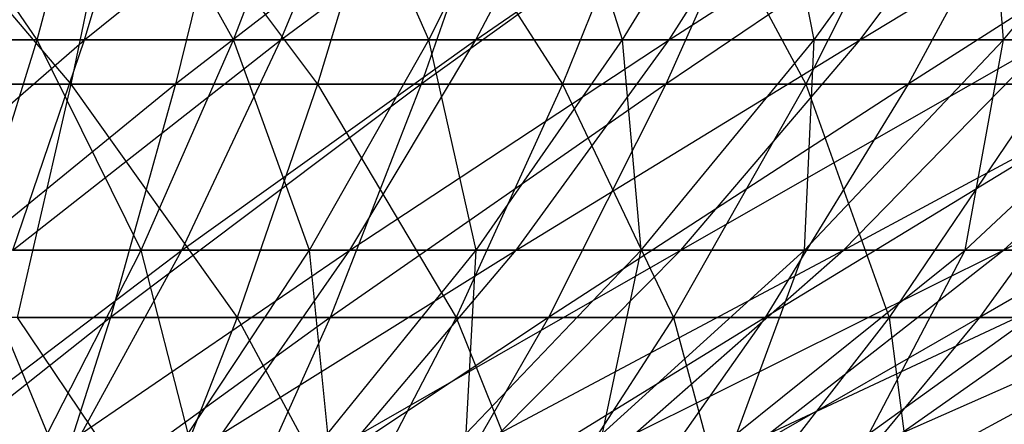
# Model space of a CAD drawing. Extents: x -125 to 125, y -143 to 0.
# Tile 106 of 256: x 1.7 to 5.4, y -139.94 to -138.42. Entities that reach past the tile are written whole.
import ezdxf

# ---------------------------------------------------------------- set-up
doc = ezdxf.new("R2010")
doc.units = 0
doc.header["$LTSCALE"] = 25.4
doc.layers.get('0').update_dxf_attribs({"linetype": 'CONTINUOUS'})

# ---------------------------------------------------------------- blocks, each defined once
blk = doc.blocks.new('NL2500027000_STL_3')
at = {"color": 0}
for p, q in [((1.7689, -138.4955, 16.9765), (1.1669, -137.6057, 19.3639)), ((1.7689, -138.4955, 16.9765), (1.1669, -137.6057, 19.3639)), ((1.7689, -138.4955, 16.9765), (2.0104, -137.6057, 19.2946)), ((1.7689, -138.4955, 16.9765), (2.0104, -137.6057, 19.2946)), ((1.9475, -138.4955, -16.957), (2.2134, -137.6057, -19.2723)), ((1.9475, -138.4955, -16.957), (2.2134, -137.6057, -19.2723)), ((1.9475, -138.4955, -16.957), (3.0519, -137.6057, -19.1574)), ((1.9475, -138.4955, -16.957), (3.0519, -137.6057, -19.1574)), ((2.5077, -138.4955, 16.8832), (2.0104, -137.6057, 19.2946)), ((2.5077, -138.4955, 16.8832), (2.0104, -137.6057, 19.2946)), ((2.5077, -138.4955, 16.8832), (2.8501, -137.6057, 19.1885)), ((2.5077, -138.4955, 16.8832), (2.8501, -137.6057, 19.1885)), ((2.6853, -138.4955, -16.8559), (3.0519, -137.6057, -19.1574)), ((2.6853, -138.4955, -16.8559), (3.0519, -137.6057, -19.1574)), ((2.6853, -138.4955, -16.8559), (3.8846, -137.6057, -19.0061)), ((2.6853, -138.4955, -16.8559), (3.8846, -137.6057, -19.0061)), ((3.2417, -138.4955, 16.7578), (2.8501, -137.6057, 19.1885)), ((3.2417, -138.4955, 16.7578), (2.8501, -137.6057, 19.1885)), ((3.2417, -138.4955, 16.7578), (3.6844, -137.6057, 19.0459)), ((3.2417, -138.4955, 16.7578), (3.6844, -137.6057, 19.0459)), ((3.4179, -138.4955, -16.7227), (3.8846, -137.6057, -19.0061)), ((3.4179, -138.4955, -16.7227), (3.8846, -137.6057, -19.0061)), ((3.4179, -138.4955, -16.7227), (4.71, -137.6057, -18.8185)), ((3.4179, -138.4955, -16.7227), (4.71, -137.6057, -18.8185)), ((3.9696, -138.4955, 16.6004), (3.6844, -137.6057, 19.0459)), ((3.9696, -138.4955, 16.6004), (3.6844, -137.6057, 19.0459)), ((3.9696, -138.4955, 16.6004), (4.5116, -137.6057, 18.8671)), ((3.9696, -138.4955, 16.6004), (4.5116, -137.6057, 18.8671)), ((4.1441, -138.4955, -16.5577), (4.71, -137.6057, -18.8185)), ((4.1441, -138.4955, -16.5577), (4.71, -137.6057, -18.8185)), ((4.1441, -138.4955, -16.5577), (5.5263, -137.6057, -18.5952)), ((4.1441, -138.4955, -16.5577), (5.5263, -137.6057, -18.5952)), ((4.6899, -138.4955, 16.4115), (4.5116, -137.6057, 18.8671)), ((4.6899, -138.4955, 16.4115), (4.5116, -137.6057, 18.8671)), ((4.6899, -138.4955, 16.4115), (5.3303, -137.6057, 18.6523)), ((4.6899, -138.4955, 16.4115), (5.3303, -137.6057, 18.6523)), ((4.8624, -138.4955, -16.3612), (5.5263, -137.6057, -18.5952)), ((4.8624, -138.4955, -16.3612), (5.5263, -137.6057, -18.5952)), ((4.8624, -138.4955, -16.3612), (6.3322, -137.6057, -18.3364)), ((4.8624, -138.4955, -16.3612), (6.3322, -137.6057, -18.3364)), ((5.4013, -138.4955, 16.1913), (5.3303, -137.6057, 18.6523)), ((5.4013, -138.4955, 16.1913), (5.3303, -137.6057, 18.6523)), ((5.4013, -138.4955, 16.1913), (6.1388, -137.6057, 18.4021)), ((5.4013, -138.4955, 16.1913), (6.1388, -137.6057, 18.4021)), ((1.0684, -137.6886, 24.3828), (1.8964, -138.6626, 22.0077)), ((1.0684, -137.6886, 24.3828), (1.8964, -138.6626, 22.0077)), ((2.0953, -137.6886, 24.316), (1.8964, -138.6626, 22.0077)), ((2.0953, -137.6886, 24.316), (1.8964, -138.6626, 22.0077)), ((2.0953, -137.6886, 24.316), (2.8225, -138.6626, 21.9082)), ((2.0953, -137.6886, 24.316), (2.8225, -138.6626, 21.9082)), ((2.5289, -137.6886, -24.2748), (2.2888, -138.6626, -21.9704)), ((2.5289, -137.6886, -24.2748), (2.2888, -138.6626, -21.9704)), ((3.55, -137.6886, -24.1466), (2.2888, -138.6626, -21.9704)), ((3.55, -137.6886, -24.1466), (2.2888, -138.6626, -21.9704)), ((3.1185, -137.6886, 24.2061), (2.8225, -138.6626, 21.9082)), ((3.1185, -137.6886, 24.2061), (2.8225, -138.6626, 21.9082)), ((3.1185, -137.6886, 24.2061), (3.7435, -138.6626, 21.7697)), ((3.1185, -137.6886, 24.2061), (3.7435, -138.6626, 21.7697)), ((3.55, -137.6886, -24.1466), (3.213, -138.6626, -21.8543)), ((3.55, -137.6886, -24.1466), (3.213, -138.6626, -21.8543)), ((4.5648, -137.6886, -23.9755), (3.213, -138.6626, -21.8543)), ((4.5648, -137.6886, -23.9755), (3.213, -138.6626, -21.8543)), ((4.1362, -137.6886, 24.0531), (3.7435, -138.6626, 21.7697)), ((4.1362, -137.6886, 24.0531), (3.7435, -138.6626, 21.7697)), ((4.5648, -137.6886, -23.9755), (4.1314, -138.6626, -21.6995)), ((4.5648, -137.6886, -23.9755), (4.1314, -138.6626, -21.6995)), ((5.5714, -137.6886, -23.7617), (4.1314, -138.6626, -21.6995)), ((5.5714, -137.6886, -23.7617), (4.1314, -138.6626, -21.6995)), ((4.1362, -137.6886, 24.0531), (4.6579, -138.6626, 21.5926)), ((4.1362, -137.6886, 24.0531), (4.6579, -138.6626, 21.5926)), ((5.1465, -137.6886, 23.8574), (4.6579, -138.6626, 21.5926)), ((5.1465, -137.6886, 23.8574), (4.6579, -138.6626, 21.5926)), ((5.5714, -137.6886, -23.7617), (5.0425, -138.6626, -21.506)), ((5.5714, -137.6886, -23.7617), (5.0425, -138.6626, -21.506)), ((6.5682, -137.6886, -23.5057), (5.0425, -138.6626, -21.506)), ((6.5682, -137.6886, -23.5057), (5.0425, -138.6626, -21.506)), ((1.7689, -138.4955, 16.9765), (1.0267, -138.4955, 17.0375)), ((1.7689, -138.4955, 16.9765), (1.0267, -138.4955, 17.0375)), ((1.0388, -139.2859, -14.6656), (1.9475, -138.4955, -16.957)), ((1.0388, -139.2859, -14.6656), (1.9475, -138.4955, -16.957)), ((1.2059, -138.4955, -17.0258), (1.9475, -138.4955, -16.957)), ((1.2059, -138.4955, -17.0258), (1.9475, -138.4955, -16.957)), ((1.5237, -139.2859, 14.6232), (1.7689, -138.4955, 16.9765)), ((1.5237, -139.2859, 14.6232), (1.7689, -138.4955, 16.9765)), ((1.6775, -139.2859, -14.6063), (1.9475, -138.4955, -16.957)), ((1.6775, -139.2859, -14.6063), (1.9475, -138.4955, -16.957)), ((1.6775, -139.2859, -14.6063), (2.6853, -138.4955, -16.8559)), ((1.6775, -139.2859, -14.6063), (2.6853, -138.4955, -16.8559)), ((2.5077, -138.4955, 16.8832), (1.7689, -138.4955, 16.9765)), ((2.5077, -138.4955, 16.8832), (1.7689, -138.4955, 16.9765)), ((2.1601, -139.2859, 14.5428), (1.7689, -138.4955, 16.9765)), ((2.1601, -139.2859, 14.5428), (1.7689, -138.4955, 16.9765)), ((1.9475, -138.4955, -16.957), (2.6853, -138.4955, -16.8559)), ((1.9475, -138.4955, -16.957), (2.6853, -138.4955, -16.8559)), ((2.1601, -139.2859, 14.5428), (2.5077, -138.4955, 16.8832)), ((2.1601, -139.2859, 14.5428), (2.5077, -138.4955, 16.8832)), ((2.313, -139.2859, -14.5193), (2.6853, -138.4955, -16.8559)), ((2.313, -139.2859, -14.5193), (2.6853, -138.4955, -16.8559)), ((2.313, -139.2859, -14.5193), (3.4179, -138.4955, -16.7227)), ((2.313, -139.2859, -14.5193), (3.4179, -138.4955, -16.7227)), ((3.2417, -138.4955, 16.7578), (2.5077, -138.4955, 16.8832)), ((3.2417, -138.4955, 16.7578), (2.5077, -138.4955, 16.8832)), ((2.7924, -139.2859, 14.4347), (2.5077, -138.4955, 16.8832)), ((2.7924, -139.2859, 14.4347), (2.5077, -138.4955, 16.8832)), ((2.6853, -138.4955, -16.8559), (3.4179, -138.4955, -16.7227)), ((2.6853, -138.4955, -16.8559), (3.4179, -138.4955, -16.7227)), ((2.7924, -139.2859, 14.4347), (3.2417, -138.4955, 16.7578)), ((2.7924, -139.2859, 14.4347), (3.2417, -138.4955, 16.7578)), ((2.9441, -139.2859, -14.4045), (3.4179, -138.4955, -16.7227)), ((2.9441, -139.2859, -14.4045), (3.4179, -138.4955, -16.7227)), ((2.9441, -139.2859, -14.4045), (4.1441, -138.4955, -16.5577)), ((2.9441, -139.2859, -14.4045), (4.1441, -138.4955, -16.5577)), ((3.9696, -138.4955, 16.6004), (3.2417, -138.4955, 16.7578)), ((3.9696, -138.4955, 16.6004), (3.2417, -138.4955, 16.7578)), ((3.4193, -139.2859, 14.2992), (3.2417, -138.4955, 16.7578)), ((3.4193, -139.2859, 14.2992), (3.2417, -138.4955, 16.7578)), ((3.4179, -138.4955, -16.7227), (4.1441, -138.4955, -16.5577)), ((3.4179, -138.4955, -16.7227), (4.1441, -138.4955, -16.5577)), ((3.4193, -139.2859, 14.2992), (3.9696, -138.4955, 16.6004)), ((3.4193, -139.2859, 14.2992), (3.9696, -138.4955, 16.6004)), ((3.5696, -139.2859, -14.2624), (4.1441, -138.4955, -16.5577)), ((3.5696, -139.2859, -14.2624), (4.1441, -138.4955, -16.5577)), ((3.5696, -139.2859, -14.2624), (4.8624, -138.4955, -16.3612)), ((3.5696, -139.2859, -14.2624), (4.8624, -138.4955, -16.3612)), ((4.6899, -138.4955, 16.4115), (3.9696, -138.4955, 16.6004)), ((4.6899, -138.4955, 16.4115), (3.9696, -138.4955, 16.6004)), ((4.0398, -139.2859, 14.1364), (3.9696, -138.4955, 16.6004)), ((4.0398, -139.2859, 14.1364), (3.9696, -138.4955, 16.6004)), ((4.0398, -139.2859, 14.1364), (4.6899, -138.4955, 16.4115)), ((4.0398, -139.2859, 14.1364), (4.6899, -138.4955, 16.4115)), ((4.1441, -138.4955, -16.5577), (4.8624, -138.4955, -16.3612)), ((4.1441, -138.4955, -16.5577), (4.8624, -138.4955, -16.3612)), ((4.1884, -139.2859, -14.0931), (4.8624, -138.4955, -16.3612)), ((4.1884, -139.2859, -14.0931), (4.8624, -138.4955, -16.3612)), ((4.1884, -139.2859, -14.0931), (5.5715, -138.4955, -16.1335)), ((4.1884, -139.2859, -14.0931), (5.5715, -138.4955, -16.1335)), ((4.6526, -139.2859, 13.9468), (5.4013, -138.4955, 16.1913)), ((4.6526, -139.2859, 13.9468), (5.4013, -138.4955, 16.1913)), ((4.6526, -139.2859, 13.9468), (4.6899, -138.4955, 16.4115)), ((4.6526, -139.2859, 13.9468), (4.6899, -138.4955, 16.4115)), ((5.4013, -138.4955, 16.1913), (4.6899, -138.4955, 16.4115)), ((5.4013, -138.4955, 16.1913), (4.6899, -138.4955, 16.4115)), ((4.7991, -139.2859, -13.897), (5.5715, -138.4955, -16.1335)), ((4.7991, -139.2859, -13.897), (5.5715, -138.4955, -16.1335)), ((4.7991, -139.2859, -13.897), (6.2699, -138.4955, -15.8751)), ((4.7991, -139.2859, -13.897), (6.2699, -138.4955, -15.8751)), ((4.8624, -138.4955, -16.3612), (5.5715, -138.4955, -16.1335)), ((4.8624, -138.4955, -16.3612), (5.5715, -138.4955, -16.1335)), ((5.2565, -139.2859, 13.7306), (6.1024, -138.4955, 15.9403)), ((5.2565, -139.2859, 13.7306), (6.1024, -138.4955, 15.9403)), ((5.2565, -139.2859, 13.7306), (5.4013, -138.4955, 16.1913)), ((5.2565, -139.2859, 13.7306), (5.4013, -138.4955, 16.1913)), ((5.4007, -139.2859, -13.6745), (6.2699, -138.4955, -15.8751)), ((5.4007, -139.2859, -13.6745), (6.2699, -138.4955, -15.8751)), ((5.4007, -139.2859, -13.6745), (6.9564, -138.4955, -15.5865)), ((5.4007, -139.2859, -13.6745), (6.9564, -138.4955, -15.5865)), ((6.1024, -138.4955, 15.9403), (5.4013, -138.4955, 16.1913)), ((6.1024, -138.4955, 15.9403), (5.4013, -138.4955, 16.1913)), ((0.9669, -138.6626, 22.0681), (1.8964, -138.6626, 22.0077)), ((0.9669, -138.6626, 22.0681), (1.8964, -138.6626, 22.0077)), ((2.2888, -138.6626, -21.9704), (1.2155, -139.5387, -19.6961)), ((2.2888, -138.6626, -21.9704), (1.2155, -139.5387, -19.6961)), ((2.2888, -138.6626, -21.9704), (1.3606, -138.6626, -22.0473)), ((2.2888, -138.6626, -21.9704), (1.3606, -138.6626, -22.0473)), ((1.8964, -138.6626, 22.0077), (1.6942, -139.5387, 19.6608)), ((1.8964, -138.6626, 22.0077), (1.6942, -139.5387, 19.6608)), ((1.8964, -138.6626, 22.0077), (2.8225, -138.6626, 21.9082)), ((1.8964, -138.6626, 22.0077), (2.8225, -138.6626, 21.9082)), ((1.8964, -138.6626, 22.0077), (2.5215, -139.5387, 19.5719)), ((1.8964, -138.6626, 22.0077), (2.5215, -139.5387, 19.5719)), ((2.2888, -138.6626, -21.9704), (2.0447, -139.5387, -19.6274)), ((2.2888, -138.6626, -21.9704), (2.0447, -139.5387, -19.6274)), ((3.213, -138.6626, -21.8543), (2.0447, -139.5387, -19.6274)), ((3.213, -138.6626, -21.8543), (2.0447, -139.5387, -19.6274)), ((3.213, -138.6626, -21.8543), (2.2888, -138.6626, -21.9704)), ((3.213, -138.6626, -21.8543), (2.2888, -138.6626, -21.9704)), ((2.8225, -138.6626, 21.9082), (2.5215, -139.5387, 19.5719)), ((2.8225, -138.6626, 21.9082), (2.5215, -139.5387, 19.5719)), ((2.8225, -138.6626, 21.9082), (3.7435, -138.6626, 21.7697)), ((2.8225, -138.6626, 21.9082), (3.7435, -138.6626, 21.7697)), ((2.8225, -138.6626, 21.9082), (3.3443, -139.5387, 19.4482)), ((2.8225, -138.6626, 21.9082), (3.3443, -139.5387, 19.4482)), ((3.213, -138.6626, -21.8543), (2.8703, -139.5387, -19.5237)), ((3.213, -138.6626, -21.8543), (2.8703, -139.5387, -19.5237)), ((4.1314, -138.6626, -21.6995), (2.8703, -139.5387, -19.5237)), ((4.1314, -138.6626, -21.6995), (2.8703, -139.5387, -19.5237)), ((4.1314, -138.6626, -21.6995), (3.213, -138.6626, -21.8543)), ((4.1314, -138.6626, -21.6995), (3.213, -138.6626, -21.8543)), ((3.7435, -138.6626, 21.7697), (3.3443, -139.5387, 19.4482)), ((3.7435, -138.6626, 21.7697), (3.3443, -139.5387, 19.4482)), ((4.1314, -138.6626, -21.6995), (3.6908, -139.5387, -19.3854)), ((4.1314, -138.6626, -21.6995), (3.6908, -139.5387, -19.3854)), ((5.0425, -138.6626, -21.506), (3.6908, -139.5387, -19.3854)), ((5.0425, -138.6626, -21.506), (3.6908, -139.5387, -19.3854)), ((3.7435, -138.6626, 21.7697), (4.6579, -138.6626, 21.5926)), ((3.7435, -138.6626, 21.7697), (4.6579, -138.6626, 21.5926)), ((3.7435, -138.6626, 21.7697), (4.1612, -139.5387, 19.2899)), ((3.7435, -138.6626, 21.7697), (4.1612, -139.5387, 19.2899)), ((5.0425, -138.6626, -21.506), (4.1314, -138.6626, -21.6995)), ((5.0425, -138.6626, -21.506), (4.1314, -138.6626, -21.6995)), ((4.6579, -138.6626, 21.5926), (4.1612, -139.5387, 19.2899)), ((4.6579, -138.6626, 21.5926), (4.1612, -139.5387, 19.2899)), ((5.0425, -138.6626, -21.506), (4.5048, -139.5387, -19.2126)), ((5.0425, -138.6626, -21.506), (4.5048, -139.5387, -19.2126)), ((5.9447, -138.6626, -21.2743), (4.5048, -139.5387, -19.2126)), ((5.9447, -138.6626, -21.2743), (4.5048, -139.5387, -19.2126)), ((4.6579, -138.6626, 21.5926), (5.5641, -138.6626, 21.377)), ((4.6579, -138.6626, 21.5926), (5.5641, -138.6626, 21.377)), ((4.6579, -138.6626, 21.5926), (4.9707, -139.5387, 19.0973)), ((4.6579, -138.6626, 21.5926), (4.9707, -139.5387, 19.0973)), ((5.5641, -138.6626, 21.377), (4.9707, -139.5387, 19.0973)), ((5.5641, -138.6626, 21.377), (4.9707, -139.5387, 19.0973)), ((5.9447, -138.6626, -21.2743), (5.0425, -138.6626, -21.506)), ((5.9447, -138.6626, -21.2743), (5.0425, -138.6626, -21.506)), ((5.9447, -138.6626, -21.2743), (5.3107, -139.5387, -19.0056)), ((5.9447, -138.6626, -21.2743), (5.3107, -139.5387, -19.0056)), ((6.8362, -138.6626, -21.0048), (5.3107, -139.5387, -19.0056)), ((6.8362, -138.6626, -21.0048), (5.3107, -139.5387, -19.0056)), ((1.404, -139.9757, -12.2246), (2.313, -139.2859, -14.5193)), ((1.404, -139.9757, -12.2246), (2.313, -139.2859, -14.5193)), ((2.1601, -139.2859, 14.5428), (1.5237, -139.2859, 14.6232)), ((2.1601, -139.2859, 14.5428), (1.5237, -139.2859, 14.6232)), ((1.8078, -139.9757, 12.1714), (1.5237, -139.2859, 14.6232)), ((1.8078, -139.9757, 12.1714), (1.5237, -139.2859, 14.6232)), ((1.6775, -139.2859, -14.6063), (2.313, -139.2859, -14.5193)), ((1.6775, -139.2859, -14.6063), (2.313, -139.2859, -14.5193)), ((1.8078, -139.9757, 12.1714), (2.1601, -139.2859, 14.5428)), ((1.8078, -139.9757, 12.1714), (2.1601, -139.2859, 14.5428)), ((1.9358, -139.9757, -12.1517), (2.313, -139.2859, -14.5193)), ((1.9358, -139.9757, -12.1517), (2.313, -139.2859, -14.5193)), ((1.9358, -139.9757, -12.1517), (2.9441, -139.2859, -14.4045)), ((1.9358, -139.9757, -12.1517), (2.9441, -139.2859, -14.4045)), ((2.7924, -139.2859, 14.4347), (2.1601, -139.2859, 14.5428)), ((2.7924, -139.2859, 14.4347), (2.1601, -139.2859, 14.5428)), ((2.337, -139.9757, 12.081), (2.1601, -139.2859, 14.5428)), ((2.337, -139.9757, 12.081), (2.1601, -139.2859, 14.5428)), ((2.313, -139.2859, -14.5193), (2.9441, -139.2859, -14.4045)), ((2.313, -139.2859, -14.5193), (2.9441, -139.2859, -14.4045)), ((2.337, -139.9757, 12.081), (2.7924, -139.2859, 14.4347)), ((2.337, -139.9757, 12.081), (2.7924, -139.2859, 14.4347)), ((2.4641, -139.9757, -12.0557), (2.9441, -139.2859, -14.4045)), ((2.4641, -139.9757, -12.0557), (2.9441, -139.2859, -14.4045)), ((2.4641, -139.9757, -12.0557), (3.5696, -139.2859, -14.2624)), ((2.4641, -139.9757, -12.0557), (3.5696, -139.2859, -14.2624)), ((3.4193, -139.2859, 14.2992), (2.7924, -139.2859, 14.4347)), ((3.4193, -139.2859, 14.2992), (2.7924, -139.2859, 14.4347)), ((2.8618, -139.9757, 11.9675), (2.7924, -139.2859, 14.4347)), ((2.8618, -139.9757, 11.9675), (2.7924, -139.2859, 14.4347)), ((2.8618, -139.9757, 11.9675), (3.4193, -139.2859, 14.2992)), ((2.8618, -139.9757, 11.9675), (3.4193, -139.2859, 14.2992)), ((2.9441, -139.2859, -14.4045), (3.5696, -139.2859, -14.2624)), ((2.9441, -139.2859, -14.4045), (3.5696, -139.2859, -14.2624)), ((2.9876, -139.9757, -11.9368), (3.5696, -139.2859, -14.2624)), ((2.9876, -139.9757, -11.9368), (3.5696, -139.2859, -14.2624)), ((2.9876, -139.9757, -11.9368), (4.1884, -139.2859, -14.0931)), ((2.9876, -139.9757, -11.9368), (4.1884, -139.2859, -14.0931)), ((3.3811, -139.9757, 11.8313), (4.0398, -139.2859, 14.1364)), ((3.3811, -139.9757, 11.8313), (4.0398, -139.2859, 14.1364)), ((3.3811, -139.9757, 11.8313), (3.4193, -139.2859, 14.2992)), ((3.3811, -139.9757, 11.8313), (3.4193, -139.2859, 14.2992)), ((4.0398, -139.2859, 14.1364), (3.4193, -139.2859, 14.2992)), ((4.0398, -139.2859, 14.1364), (3.4193, -139.2859, 14.2992)), ((3.5054, -139.9757, -11.7951), (4.1884, -139.2859, -14.0931)), ((3.5054, -139.9757, -11.7951), (4.1884, -139.2859, -14.0931)), ((3.5054, -139.9757, -11.7951), (4.7991, -139.2859, -13.897)), ((3.5054, -139.9757, -11.7951), (4.7991, -139.2859, -13.897)), ((3.5696, -139.2859, -14.2624), (4.1884, -139.2859, -14.0931)), ((3.5696, -139.2859, -14.2624), (4.1884, -139.2859, -14.0931)), ((3.8939, -139.9757, 11.6726), (4.6526, -139.2859, 13.9468)), ((3.8939, -139.9757, 11.6726), (4.6526, -139.2859, 13.9468)), ((3.8939, -139.9757, 11.6726), (4.0398, -139.2859, 14.1364)), ((3.8939, -139.9757, 11.6726), (4.0398, -139.2859, 14.1364)), ((4.0166, -139.9757, -11.6309), (4.7991, -139.2859, -13.897)), ((4.0166, -139.9757, -11.6309), (4.7991, -139.2859, -13.897)), ((4.0166, -139.9757, -11.6309), (5.4007, -139.2859, -13.6745)), ((4.0166, -139.9757, -11.6309), (5.4007, -139.2859, -13.6745)), ((4.6526, -139.2859, 13.9468), (4.0398, -139.2859, 14.1364)), ((4.6526, -139.2859, 13.9468), (4.0398, -139.2859, 14.1364)), ((4.1884, -139.2859, -14.0931), (4.7991, -139.2859, -13.897)), ((4.1884, -139.2859, -14.0931), (4.7991, -139.2859, -13.897)), ((4.3994, -139.9757, 11.4916), (5.2565, -139.2859, 13.7306)), ((4.3994, -139.9757, 11.4916), (5.2565, -139.2859, 13.7306)), ((4.3994, -139.9757, 11.4916), (4.6526, -139.2859, 13.9468)), ((4.3994, -139.9757, 11.4916), (4.6526, -139.2859, 13.9468)), ((4.5201, -139.9757, -11.4447), (5.4007, -139.2859, -13.6745)), ((4.5201, -139.9757, -11.4447), (5.4007, -139.2859, -13.6745)), ((4.5201, -139.9757, -11.4447), (5.9921, -139.2859, -13.4259)), ((4.5201, -139.9757, -11.4447), (5.9921, -139.2859, -13.4259)), ((5.2565, -139.2859, 13.7306), (4.6526, -139.2859, 13.9468)), ((5.2565, -139.2859, 13.7306), (4.6526, -139.2859, 13.9468)), ((4.7991, -139.2859, -13.897), (5.4007, -139.2859, -13.6745)), ((4.7991, -139.2859, -13.897), (5.4007, -139.2859, -13.6745)), ((4.8964, -139.9757, 11.2888), (5.8504, -139.2859, 13.4882)), ((4.8964, -139.9757, 11.2888), (5.8504, -139.2859, 13.4882)), ((4.8964, -139.9757, 11.2888), (5.2565, -139.2859, 13.7306)), ((4.8964, -139.9757, 11.2888), (5.2565, -139.2859, 13.7306)), ((5.015, -139.9757, -11.2366), (5.9921, -139.2859, -13.4259)), ((5.015, -139.9757, -11.2366), (5.9921, -139.2859, -13.4259)), ((5.015, -139.9757, -11.2366), (6.572, -139.2859, -13.1517)), ((5.015, -139.9757, -11.2366), (6.572, -139.2859, -13.1517)), ((5.8504, -139.2859, 13.4882), (5.2565, -139.2859, 13.7306)), ((5.8504, -139.2859, 13.4882), (5.2565, -139.2859, 13.7306)), ((5.4007, -139.2859, -13.6745), (5.9921, -139.2859, -13.4259)), ((5.4007, -139.2859, -13.6745), (5.9921, -139.2859, -13.4259)), ((2.0447, -139.5387, -19.6274), (1.0683, -140.3154, -17.3104)), ((2.0447, -139.5387, -19.6274), (1.0683, -140.3154, -17.3104)), ((2.0447, -139.5387, -19.6274), (1.2155, -139.5387, -19.6961)), ((2.0447, -139.5387, -19.6274), (1.2155, -139.5387, -19.6961)), ((1.6942, -139.5387, 19.6608), (2.5215, -139.5387, 19.5719)), ((1.6942, -139.5387, 19.6608), (2.5215, -139.5387, 19.5719)), ((1.6942, -139.5387, 19.6608), (2.2161, -140.3154, 17.2012)), ((1.6942, -139.5387, 19.6608), (2.2161, -140.3154, 17.2012)), ((2.0447, -139.5387, -19.6274), (1.7971, -140.3154, -17.25)), ((2.0447, -139.5387, -19.6274), (1.7971, -140.3154, -17.25)), ((2.8703, -139.5387, -19.5237), (1.7971, -140.3154, -17.25)), ((2.8703, -139.5387, -19.5237), (1.7971, -140.3154, -17.25)), ((2.8703, -139.5387, -19.5237), (2.0447, -139.5387, -19.6274)), ((2.8703, -139.5387, -19.5237), (2.0447, -139.5387, -19.6274)), ((2.5215, -139.5387, 19.5719), (2.2161, -140.3154, 17.2012)), ((2.5215, -139.5387, 19.5719), (2.2161, -140.3154, 17.2012)), ((2.5215, -139.5387, 19.5719), (3.3443, -139.5387, 19.4482)), ((2.5215, -139.5387, 19.5719), (3.3443, -139.5387, 19.4482)), ((2.5215, -139.5387, 19.5719), (2.9392, -140.3154, 17.0925)), ((2.5215, -139.5387, 19.5719), (2.9392, -140.3154, 17.0925)), ((2.8703, -139.5387, -19.5237), (2.5227, -140.3154, -17.1589)), ((2.8703, -139.5387, -19.5237), (2.5227, -140.3154, -17.1589)), ((3.6908, -139.5387, -19.3854), (2.5227, -140.3154, -17.1589)), ((3.6908, -139.5387, -19.3854), (2.5227, -140.3154, -17.1589)), ((3.6908, -139.5387, -19.3854), (2.8703, -139.5387, -19.5237)), ((3.6908, -139.5387, -19.3854), (2.8703, -139.5387, -19.5237)), ((3.3443, -139.5387, 19.4482), (2.9392, -140.3154, 17.0925)), ((3.3443, -139.5387, 19.4482), (2.9392, -140.3154, 17.0925)), ((3.6908, -139.5387, -19.3854), (3.2438, -140.3154, -17.0373)), ((3.6908, -139.5387, -19.3854), (3.2438, -140.3154, -17.0373)), ((4.5048, -139.5387, -19.2126), (3.2438, -140.3154, -17.0373)), ((4.5048, -139.5387, -19.2126), (3.2438, -140.3154, -17.0373)), ((3.3443, -139.5387, 19.4482), (4.1612, -139.5387, 19.2899)), ((3.3443, -139.5387, 19.4482), (4.1612, -139.5387, 19.2899)), ((3.3443, -139.5387, 19.4482), (3.6572, -140.3154, 16.9534)), ((3.3443, -139.5387, 19.4482), (3.6572, -140.3154, 16.9534)), ((4.1612, -139.5387, 19.2899), (3.6572, -140.3154, 16.9534)), ((4.1612, -139.5387, 19.2899), (3.6572, -140.3154, 16.9534)), ((4.5048, -139.5387, -19.2126), (3.6908, -139.5387, -19.3854)), ((4.5048, -139.5387, -19.2126), (3.6908, -139.5387, -19.3854)), ((4.5048, -139.5387, -19.2126), (3.9591, -140.3154, -16.8854)), ((4.5048, -139.5387, -19.2126), (3.9591, -140.3154, -16.8854)), ((5.3107, -139.5387, -19.0056), (3.9591, -140.3154, -16.8854)), ((5.3107, -139.5387, -19.0056), (3.9591, -140.3154, -16.8854)), ((4.1612, -139.5387, 19.2899), (4.9707, -139.5387, 19.0973)), ((4.1612, -139.5387, 19.2899), (4.9707, -139.5387, 19.0973)), ((4.1612, -139.5387, 19.2899), (4.3686, -140.3154, 16.7841)), ((4.1612, -139.5387, 19.2899), (4.3686, -140.3154, 16.7841)), ((4.9707, -139.5387, 19.0973), (4.3686, -140.3154, 16.7841)), ((4.9707, -139.5387, 19.0973), (4.3686, -140.3154, 16.7841)), ((5.3107, -139.5387, -19.0056), (4.5048, -139.5387, -19.2126)), ((5.3107, -139.5387, -19.0056), (4.5048, -139.5387, -19.2126)), ((5.3107, -139.5387, -19.0056), (4.6674, -140.3154, -16.7035)), ((5.3107, -139.5387, -19.0056), (4.6674, -140.3154, -16.7035)), ((6.1072, -139.5387, -18.7648), (4.6674, -140.3154, -16.7035)), ((6.1072, -139.5387, -18.7648), (4.6674, -140.3154, -16.7035)), ((4.9707, -139.5387, 19.0973), (5.7714, -139.5387, 18.8708)), ((4.9707, -139.5387, 19.0973), (5.7714, -139.5387, 18.8708)), ((4.9707, -139.5387, 19.0973), (5.0723, -140.3154, 16.585)), ((4.9707, -139.5387, 19.0973), (5.0723, -140.3154, 16.585)), ((6.1072, -139.5387, -18.7648), (5.3107, -139.5387, -19.0056)), ((6.1072, -139.5387, -18.7648), (5.3107, -139.5387, -19.0056))]:
    blk.add_line(p, q, dxfattribs=at)

msp = doc.modelspace()

# ---------------------------------------------------------------- block references
at = {"color": 253}
msp.add_blockref('NL2500027000_STL_3', (0, 0), dxfattribs=at)

doc.saveas('drawing.dxf')
